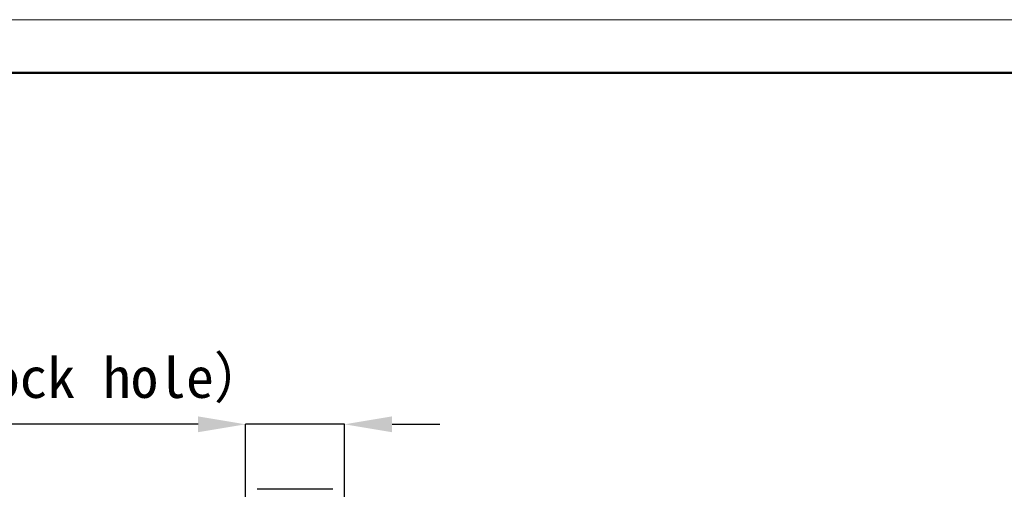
# Model space of a CAD drawing. Header units: millimetres. Extents: x 2470 to 2741, y 1563 to 1755.
# Tile 10 of 14: x 2521 to 2606, y 1715 to 1755. Entities that reach past the tile are written whole.
import ezdxf

# ---------------------------------------------------------------- set-up
doc = ezdxf.new("R2010")
doc.units = ezdxf.units.MM
doc.layers.add('1轮廓实线层', color=7, linetype='Continuous')
doc.layers.add('2细线层', color=3, linetype='Continuous')
doc.layers.add('粗实线层', color=7, linetype='Continuous', lineweight=50)
doc.layers.add('细实线层', color=3, linetype='Continuous', lineweight=18)
doc.styles.add('SLDTEXTSTYLE1', font='txt')
doc.dimstyles.new('SLDDIMSTYLE0', dxfattribs={"dimtxt": 3.5, "dimasz": 4.08, "dimexe": 0, "dimexo": 0.0625, "dimgap": 0.875, "dimtad": 2, "dimdec": 0, "dimrnd": 1e-09, "dimzin": 4, "dimdsep": 46, "dimtxsty": 'SLDTEXTSTYLE1', "dimsah": 1, "dimcen": 0.09, "dimadec": 0, "dimazin": 1, "dimtfac": 1, "dimtmove": 0, "dimatfit": 0, "dimfxl": 1, "dimfrac": 2, "dimtolj": 1, "dimtzin": 12, "dimarcsym": 0})

# ---------------------------------------------------------------- blocks, each defined once
blk = doc.blocks.new('*D12')
at = {"layer": '2细线层', "color": 0, "lineweight": -2, "transparency": 16777216}
for p, q in [((2536.417, 1720.171), (2490.809, 1720.171)), ((2540.497, 1695.599), (2540.497, 1720.171)), ((2548.997, 1720.171), (2540.497, 1720.171)), ((2548.997, 1695.599), (2548.997, 1720.171)), ((2553.077, 1720.171), (2557.157, 1720.171))]:
    blk.add_line(p, q, dxfattribs=at)
at = {"layer": '2细线层', "color": 0, "transparency": 16777216}
for points in [[(2536.417, 1720.851), (2536.417, 1719.491), (2540.497, 1720.171)], [(2553.077, 1720.851), (2553.077, 1719.491), (2548.997, 1720.171)]]:
    blk.add_solid(points, dxfattribs=at)
at = {"layer": 'Defpoints', "color": 0, "transparency": 16777216}
for p in [(2540.497, 1720.171), (2540.497, 1695.537), (2548.997, 1695.537)]:
    blk.add_point(p, dxfattribs=at)
at = {"layer": '2细线层', "color": 0, "transparency": 16777216, "insert": (2511.573, 1725.936), "char_height": 3.5, "attachment_point": 2, "style": 'SLDTEXTSTYLE1'}
blk.add_mtext('\\A1;{\\fISOCPEUR|b0|i0|c134|p34;%%C}8.5挂锁孔（Padlock hole）', dxfattribs=at)

msp = doc.modelspace()

# ---------------------------------------------------------------- linework, layer by layer
at = {"layer": '1轮廓实线层', "linetype": 'Continuous', "lineweight": 25}
msp.add_line((2547.997, 1714.593), (2541.497, 1714.593), dxfattribs=at)
at = {"layer": '粗实线层'}
msp.add_lwpolyline([(2486.217, 1750.32), (2736.75, 1750.32), (2736.75, 1566.386), (2486.217, 1566.386)], close=True, dxfattribs=at)
at = {"layer": '细实线层'}
msp.add_lwpolyline([(2469.928, 1754.889), (2741.318, 1754.889), (2741.318, 1562.996), (2469.928, 1562.996)], close=True, dxfattribs=at)

# ---------------------------------------------------------------- dimensions: what is measured, and where the dimension line sits
at = {"layer": '2细线层'}
dim = msp.add_linear_dim(base=(2540.497, 1720.171), p1=(2548.997, 1695.537), p2=(2540.497, 1695.537), text='{\\fISOCPEUR|b0|i0|c134|p34;%%C}8.5挂锁孔（Padlock hole）', dimstyle='SLDDIMSTYLE0', dxfattribs=at)
dim.commit()
dim.dimension.update_dxf_attribs({"geometry": '*D12', "text_midpoint": (2511.573, 1720.171), "dimtype": 160})

doc.saveas('drawing.dxf')
